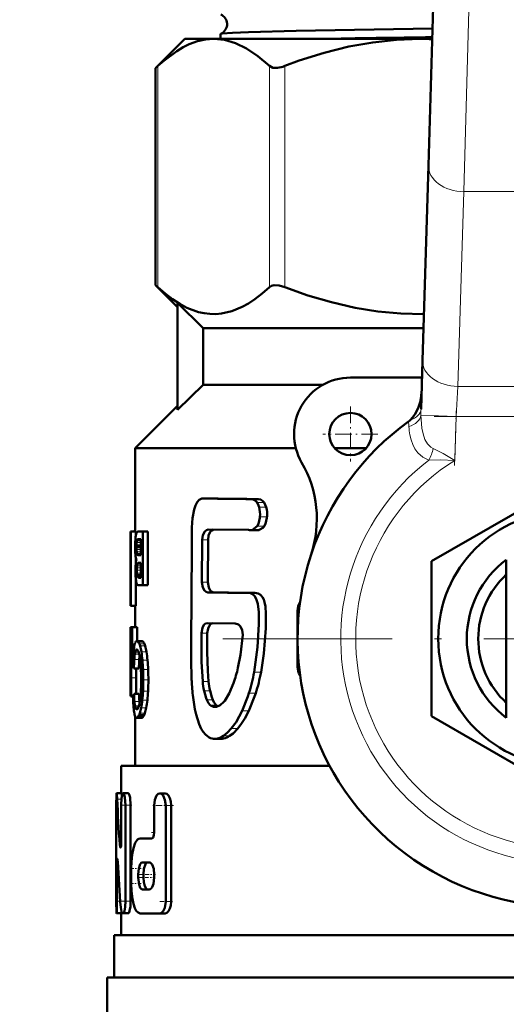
# Model space of a CAD drawing. Extents: x -1438 to 1837, y -1689 to 607.
# Tile 28 of 92: x 258 to 293, y -909 to -839. Entities that reach past the tile are written whole.
import ezdxf

# ---------------------------------------------------------------- set-up
doc = ezdxf.new("R2010")
doc.units = 0
doc.linetypes.add('DASHDOT', pattern=[18.5, 12, -3, 0.5, -3])

msp = doc.modelspace()

# ---------------------------------------------------------------- linework, layer by layer
at = {"color": 7, "linetype": 'DASHDOT', "lineweight": 18}
for p, q in [((292.533, -752.436), (289.828, -840.983)), ((321.491, -882.883), (272.091, -882.883))]:
    msp.add_line(p, q, dxfattribs=at)
at = {"color": 7, "lineweight": 50}
for p, q in [((287.071, -849.361), (287.557, -833.451)), ((272.332, -840.027), (272.332, -840.383)), ((269.791, -840.383), (267.731, -842.443)), ((269.791, -840.383), (271.846, -840.383)), ((271.846, -840.383), (286.458, -840.383)), ((286.458, -840.383), (287.345, -840.383)), ((267.731, -842.443), (267.883, -842.301)), ((267.731, -857.823), (267.731, -842.443)), ((286.649, -863.16), (287.071, -849.361)), ((269.291, -859.383), (267.731, -857.823)), ((267.731, -857.823), (267.883, -857.965)), ((271.1, -860.883), (269.291, -859.094)), ((269.291, -866.672), (269.291, -859.094)), ((271.1, -860.883), (271.1, -864.883)), ((271.1, -860.883), (286.719, -860.883)), ((286.544, -866.613), (286.649, -863.16)), ((286.612, -864.383), (281.541, -864.383)), ((271.1, -864.883), (269.291, -866.672)), ((271.1, -864.883), (279.604, -864.883)), ((266.291, -869.383), (269.291, -866.383)), ((266.291, -875.292), (266.291, -869.383)), ((266.291, -869.383), (277.668, -869.383)), ((280.423, -869.383), (282.659, -869.383)), ((287.291, -877.398), (296.791, -871.913)), ((271.321, -872.95), (271.125, -872.941)), ((271.546, -872.941), (271.125, -872.941)), ((271.746, -872.95), (271.546, -872.941)), ((275.016, -872.991), (274.528, -872.991)), ((274.586, -875.18), (274.935, -874.914)), ((265.954, -877.428), (265.954, -875.292)), ((265.954, -875.292), (265.978, -875.292)), ((266.328, -875.292), (265.978, -875.292)), ((265.978, -880.547), (265.978, -875.292)), ((266.291, -875.206), (266.262, -875.206)), ((266.33, -875.553), (266.323, -875.595)), ((266.328, -875.292), (266.328, -875.562)), ((266.491, -875.292), (266.828, -875.292)), ((267.188, -875.292), (266.828, -875.292)), ((266.828, -879.099), (266.828, -875.292)), ((267.188, -875.292), (267.188, -879.099)), ((274.312, -875.178), (271.459, -875.152)), ((274.943, -875.195), (274.457, -875.195)), ((266.372, -876.309), (266.371, -876.389)), ((266.374, -876.241), (266.372, -876.309)), ((266.692, -876.309), (266.372, -876.309)), ((266.692, -875.854), (266.451, -875.854)), ((266.692, -875.832), (266.483, -875.832)), ((266.53, -875.822), (266.692, -875.822)), ((266.692, -876.966), (266.692, -875.822)), ((271.028, -875.875), (271.01, -878.868)), ((271.448, -875.875), (271.43, -878.868)), ((266.692, -876.389), (266.371, -876.389)), ((266.438, -876.925), (266.454, -876.941)), ((266.454, -876.941), (266.479, -876.956)), ((266.692, -876.941), (266.454, -876.941)), ((266.479, -876.956), (266.505, -876.963)), ((266.692, -876.956), (266.479, -876.956)), ((266.692, -876.962), (266.505, -876.962)), ((266.505, -876.963), (266.539, -876.966)), ((266.539, -876.966), (266.543, -876.966)), ((266.543, -876.966), (266.692, -876.966)), ((265.941, -877.428), (265.954, -877.428)), ((265.941, -877.428), (265.941, -878.049)), ((266.328, -877.142), (266.328, -877.482)), ((266.474, -877.523), (266.46, -877.539)), ((266.692, -877.539), (266.46, -877.539)), ((266.692, -877.524), (266.474, -877.524)), ((266.522, -877.5), (266.498, -877.507)), ((266.692, -877.508), (266.498, -877.508)), ((266.559, -877.496), (266.522, -877.5)), ((266.559, -877.496), (266.692, -877.496)), ((266.692, -878.565), (266.692, -877.496)), ((287.291, -888.368), (287.291, -877.398)), ((292.591, -878.598), (292.591, -877.283)), ((265.941, -878.049), (265.954, -878.049)), ((265.943, -878.049), (265.947, -878.067)), ((265.947, -878.067), (265.953, -878.111)), ((265.953, -878.111), (265.954, -878.122)), ((265.954, -879.927), (265.954, -878.049)), ((266.43, -878.447), (266.416, -878.382)), ((266.692, -878.382), (266.416, -878.382)), ((266.328, -878.687), (266.328, -880.547)), ((266.692, -878.447), (266.43, -878.447)), ((266.532, -879.099), (266.828, -879.099)), ((266.556, -878.565), (266.692, -878.565)), ((267.188, -879.099), (266.828, -879.099)), ((292.591, -887.168), (292.591, -878.598)), ((274.27, -879.641), (274.233, -879.642)), ((274.752, -879.641), (274.27, -879.641)), ((265.941, -879.927), (265.954, -879.927)), ((265.941, -879.927), (265.941, -880.547)), ((265.946, -879.924), (265.943, -879.927)), ((265.948, -879.915), (265.946, -879.924)), ((265.952, -879.898), (265.948, -879.915)), ((265.954, -879.886), (265.952, -879.898)), ((265.941, -880.547), (265.978, -880.547)), ((266.292, -880.547), (265.942, -880.547)), ((266.328, -880.547), (265.978, -880.547)), ((266.291, -882.062), (266.291, -880.547)), ((277.791, -884.883), (277.791, -880.883)), ((273.358, -881.808), (271.405, -881.782)), ((266.023, -882.062), (265.944, -882.062)), ((265.944, -883.141), (265.944, -882.062)), ((266.023, -883.141), (266.023, -882.062)), ((266.023, -882.062), (266.061, -882.062)), ((266.413, -882.062), (266.061, -882.062)), ((266.061, -883.672), (266.061, -882.062)), ((266.413, -882.062), (266.413, -883.051)), ((265.941, -883.141), (266.023, -883.141)), ((265.941, -883.141), (265.941, -886.948)), ((266.744, -883.051), (266.388, -883.051)), ((265.941, -886.414), (265.941, -883.672)), ((265.941, -883.672), (265.997, -883.672)), ((266.036, -883.672), (266.061, -883.672)), ((266.178, -883.672), (266.061, -883.672)), ((270.258, -884.235), (270.284, -885.834)), ((265.998, -885.654), (266.006, -884.784)), ((266.542, -884.984), (266.189, -884.984)), ((266.349, -885.654), (266.354, -884.984)), ((265.995, -886.948), (265.998, -885.654)), ((266.346, -886.794), (266.349, -885.654)), ((272.946, -886.755), (273.251, -886.028)), ((265.941, -886.414), (265.97, -886.414)), ((272.626, -887.274), (272.946, -886.755)), ((265.941, -886.948), (265.995, -886.948)), ((266.128, -886.948), (265.995, -886.948)), ((266.127, -887.026), (266.089, -887.026)), ((266.127, -887.034), (266.107, -887.034)), ((266.551, -886.794), (266.198, -886.794)), ((266.593, -887.451), (266.581, -887.326)), ((292.591, -887.168), (292.591, -888.483)), ((266.434, -887.874), (266.35, -887.874)), ((266.389, -887.891), (266.387, -887.891)), ((271.886, -887.717), (271.927, -887.72)), ((266.291, -891.883), (266.291, -888.405)), ((266.742, -888.486), (266.387, -888.486)), ((266.797, -888.466), (266.442, -888.466)), ((266.908, -888.308), (266.551, -888.308)), ((296.791, -893.853), (287.291, -888.368)), ((272.364, -889.978), (271.928, -889.978)), ((265.291, -891.883), (280.058, -891.883)), ((265.291, -893.837), (265.291, -891.883)), ((264.954, -893.837), (264.967, -893.837)), ((265.317, -893.837), (264.967, -893.837)), ((265.123, -893.837), (265.291, -893.836)), ((265.791, -893.837), (265.435, -893.837)), ((268.411, -893.843), (268.023, -893.843)), ((264.941, -901.49), (264.941, -894.687)), ((265.296, -897.262), (265.296, -894.687)), ((265.599, -901.49), (265.599, -894.687)), ((265.956, -894.687), (265.956, -901.49)), ((267.634, -896.607), (267.634, -894.694)), ((268.443, -901.497), (268.443, -894.694)), ((268.837, -894.694), (268.837, -901.497)), ((266.641, -897.032), (267.451, -897.032)), ((264.99, -901.49), (264.99, -898.915)), ((265.999, -900.221), (265.999, -899.158)), ((266.789, -898.733), (267.275, -898.733)), ((266.5, -899.796), (266.5, -899.583)), ((266.868, -899.583), (266.868, -899.796)), ((267.634, -899.796), (267.634, -899.583)), ((266.789, -900.646), (267.275, -900.646)), ((265.304, -902.34), (264.954, -902.34)), ((265.042, -902.341), (265.04, -902.341)), ((265.291, -902.341), (265.042, -902.341)), ((265.291, -903.883), (265.291, -902.34)), ((265.372, -902.34), (265.435, -902.34)), ((265.791, -902.34), (265.435, -902.34)), ((266.641, -902.347), (268.023, -902.347)), ((268.411, -902.347), (268.023, -902.347)), ((264.791, -903.883), (328.791, -903.883)), ((264.791, -906.883), (264.791, -903.883)), ((264.291, -906.883), (296.791, -906.883)), ((264.291, -906.883), (264.291, -909.996))]:
    msp.add_line(p, q, dxfattribs=at)
at = {"color": 7, "lineweight": 18}
for p, q in [((290.056, -833.528), (289.57, -851.205)), ((267.883, -857.965), (267.883, -842.301)), ((275.809, -857.965), (275.809, -842.301)), ((276.891, -857.965), (276.891, -842.301)), ((289.57, -851.205), (289.148, -865.004)), ((304.012, -851.205), (289.57, -851.205)), ((289.148, -865.004), (289.029, -867.126)), ((289.148, -865.004), (304.434, -865.004)), ((289.029, -867.126), (286.541, -867.05)), ((289.029, -867.126), (288.934, -870.248)), ((304.553, -867.126), (289.029, -867.126)), ((271.746, -872.95), (271.321, -872.95)), ((275.417, -873.237), (274.92, -873.237)), ((275.561, -873.559), (275.061, -873.559)), ((275.432, -874.914), (274.935, -874.914)), ((275.625, -874.254), (275.124, -874.254)), ((266.291, -875.291), (266.189, -875.291)), ((275.075, -875.18), (274.586, -875.18)), ((266.692, -876.241), (266.374, -876.241)), ((266.692, -876.064), (266.385, -876.064)), ((266.692, -875.95), (266.404, -875.95)), ((266.692, -875.899), (266.421, -875.899)), ((271.448, -875.875), (271.028, -875.875)), ((266.692, -876.563), (266.375, -876.563)), ((266.692, -876.727), (266.389, -876.727)), ((266.692, -876.855), (266.411, -876.855)), ((266.692, -876.925), (266.438, -876.925)), ((266.692, -877.602), (266.437, -877.602)), ((266.692, -877.5), (266.522, -877.5)), ((266.692, -878.027), (266.396, -878.027)), ((266.692, -877.855), (266.401, -877.855)), ((266.692, -878.245), (266.402, -878.245)), ((266.692, -877.713), (266.415, -877.713)), ((266.692, -878.494), (266.448, -878.494)), ((266.692, -878.535), (266.478, -878.535)), ((266.692, -878.556), (266.51, -878.556)), ((271.43, -878.868), (271.01, -878.868)), ((271.859, -879.604), (271.432, -879.604)), ((277.896, -880.883), (277.791, -880.883)), ((271.395, -882.494), (270.976, -882.494)), ((266.812, -883.075), (266.456, -883.075)), ((266.872, -883.138), (266.516, -883.138)), ((266.933, -883.249), (266.576, -883.249)), ((266.572, -883.984), (266.256, -883.984)), ((266.529, -883.835), (266.285, -883.835)), ((266.485, -883.731), (266.317, -883.731)), ((266.443, -883.669), (266.353, -883.669)), ((266.987, -883.397), (266.628, -883.397)), ((267.078, -883.803), (266.718, -883.803)), ((266.144, -884.108), (266.019, -884.108)), ((266.569, -884.367), (266.216, -884.367)), ((267.154, -884.399), (266.794, -884.399)), ((266.116, -884.784), (266.006, -884.784)), ((267.2, -885.068), (266.839, -885.068)), ((275.202, -885.262), (274.711, -885.262)), ((277.791, -884.883), (277.896, -884.883)), ((266.349, -885.654), (265.998, -885.654)), ((267.216, -885.808), (266.855, -885.808)), ((271.487, -885.909), (271.066, -885.909)), ((267.196, -886.611), (266.836, -886.611)), ((271.587, -886.569), (271.164, -886.569)), ((274.826, -886.743), (274.343, -886.743)), ((266.126, -887.002), (266.074, -887.002)), ((266.581, -887.326), (266.228, -887.326)), ((267.146, -887.241), (266.786, -887.241)), ((271.774, -887.208), (271.349, -887.208)), ((266.552, -887.63), (266.264, -887.63)), ((266.515, -887.743), (266.288, -887.743)), ((266.475, -887.826), (266.317, -887.826)), ((266.964, -888.169), (266.606, -888.169)), ((267.064, -887.786), (266.705, -887.786)), ((272.023, -887.585), (271.594, -887.585)), ((271.967, -887.717), (271.886, -887.717)), ((274.34, -887.994), (273.867, -887.994)), ((266.852, -888.407), (266.496, -888.407)), ((273.554, -889.257), (273.096, -889.257)), ((272.549, -889.96), (272.11, -889.96)), ((272.978, -889.776), (272.532, -889.776)), ((265.314, -894.25), (265.005, -894.25)), ((265.956, -894.687), (265.599, -894.687)), ((268.837, -894.694), (268.443, -894.694)), ((265.287, -897.481), (265.187, -897.481)), ((265.054, -898.915), (264.99, -898.915)), ((266.868, -899.583), (266.5, -899.583)), ((266.868, -899.796), (266.5, -899.796)), ((265.223, -901.49), (264.99, -901.49)), ((265.956, -901.49), (265.599, -901.49)), ((268.837, -901.497), (268.443, -901.497))]:
    msp.add_line(p, q, dxfattribs=at)
at = {"color": 7, "linetype": 'DASHDOT', "lineweight": 18, "ltscale": 0.097499}
msp.add_line((281.541, -866.433), (281.541, -870.333), dxfattribs=at)
at = {"color": 7, "linetype": 'DASHDOT', "lineweight": 18, "ltscale": 0.465709}
msp.add_line((287.477, -867.126), (306.105, -867.126), dxfattribs=at)
at = {"color": 7, "linetype": 'DASHDOT', "lineweight": 18, "ltscale": 0.097409}
msp.add_line((288.922, -870.62), (289.041, -866.725), dxfattribs=at)
at = {"color": 7, "linetype": 'DASHDOT', "lineweight": 18, "ltscale": 0.097501}
msp.add_line((283.491, -868.383), (279.591, -868.383), dxfattribs=at)
at = {"color": 7, "linetype": 'DASHDOT', "lineweight": 18, "ltscale": 0.000460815}
msp.add_line((264.956, -894.687), (264.937, -894.687), dxfattribs=at)
at = {"color": 7, "linetype": 'DASHDOT', "lineweight": 18, "ltscale": 0.020982}
msp.add_line((266.05, -894.687), (265.211, -894.687), dxfattribs=at)
at = {"color": 7, "linetype": 'DASHDOT', "lineweight": 18, "ltscale": 0.037946}
msp.add_line((268.985, -894.694), (267.468, -894.694), dxfattribs=at)
at = {"color": 7, "linetype": 'DASHDOT', "lineweight": 18, "ltscale": 0.006094}
msp.add_line((267.431, -896.607), (267.674, -896.607), dxfattribs=at)
at = {"color": 7, "linetype": 'DASHDOT', "lineweight": 18, "ltscale": 0.003525}
msp.add_line((265.175, -897.262), (265.316, -897.262), dxfattribs=at)
at = {"color": 7, "linetype": 'DASHDOT', "lineweight": 18, "ltscale": 0.002077}
msp.add_line((264.978, -898.915), (265.061, -898.915), dxfattribs=at)
at = {"color": 7, "linetype": 'DASHDOT', "lineweight": 18, "ltscale": 0.019386}
msp.add_line((266.706, -899.158), (265.93, -899.158), dxfattribs=at)
at = {"color": 7, "linetype": 'DASHDOT', "lineweight": 18, "ltscale": 0.02028}
msp.add_line((267.229, -899.796), (266.418, -899.796), dxfattribs=at)
at = {"color": 7, "linetype": 'DASHDOT', "lineweight": 18, "ltscale": 0.019858}
msp.add_line((267.227, -899.583), (266.433, -899.583), dxfattribs=at)
at = {"color": 7, "linetype": 'DASHDOT', "lineweight": 18, "ltscale": 0.011974}
msp.add_line((267.714, -899.583), (267.235, -899.583), dxfattribs=at)
at = {"color": 7, "linetype": 'DASHDOT', "lineweight": 18, "ltscale": 0.010834}
msp.add_line((267.672, -899.796), (267.238, -899.796), dxfattribs=at)
at = {"color": 7, "linetype": 'DASHDOT', "lineweight": 18, "ltscale": 0.021268}
msp.add_line((266.712, -900.221), (265.861, -900.221), dxfattribs=at)
at = {"color": 7, "linetype": 'DASHDOT', "lineweight": 18, "ltscale": 0.011319}
msp.add_line((265.353, -901.49), (264.9, -901.49), dxfattribs=at)
at = {"color": 7, "linetype": 'DASHDOT', "lineweight": 18, "ltscale": 0.016153}
msp.add_line((266.028, -901.49), (265.382, -901.49), dxfattribs=at)
at = {"color": 7, "linetype": 'DASHDOT', "lineweight": 18, "ltscale": 0.02459}
msp.add_line((268.925, -901.497), (267.941, -901.497), dxfattribs=at)
at = {"color": 7, "lineweight": 50}
for points in [[(287.367, -839.65), (277.698, -839.811), (274.322, -839.897), (273.178, -839.943), (272.448, -839.996), (272.344, -840.017)], [(271.846, -840.383), (271.272, -840.425), (270.696, -840.55), (270.114, -840.76), (269.672, -840.974), (269.224, -841.239), (268.306, -841.924), (267.883, -842.301)], [(275.809, -842.301), (274.976, -841.595), (274.171, -841.058), (273.385, -840.681), (272.612, -840.457), (271.846, -840.383)], [(286.458, -840.383), (284.794, -840.443), (283.119, -840.624), (281.421, -840.928), (279.689, -841.359), (277.913, -841.923), (276.891, -842.301)], [(275.809, -842.301), (276.042, -842.421), (276.358, -842.437), (276.745, -842.353), (276.891, -842.301)], [(267.883, -857.965), (268.403, -858.423), (268.928, -858.827), (269.437, -859.158), (269.95, -859.432), (270.76, -859.734), (271.169, -859.825), (271.579, -859.874), (271.987, -859.88), (272.394, -859.845), (273.135, -859.674), (273.869, -859.371), (274.318, -859.121), (274.764, -858.827), (275.29, -858.423), (275.809, -857.965)], [(276.891, -857.965), (276.491, -857.848), (276.129, -857.83), (275.948, -857.876), (275.809, -857.965)], [(276.891, -857.965), (278.529, -858.552), (280.193, -859.044), (281.88, -859.432), (283.493, -859.693), (285.118, -859.844), (286.749, -859.881)], [(285.77, -867.397), (285.951, -867.212), (286.106, -867.003), (286.342, -866.541), (286.477, -866.124), (286.556, -865.693), (286.582, -865.362)], [(271.002, -872.957), (270.826, -873.044), (270.674, -873.216), (270.559, -873.44), (270.468, -873.721), (270.354, -874.345), (270.304, -875.002), (270.297, -875.673)], [(274.92, -873.237), (274.785, -873.089), (274.654, -873.013), (274.528, -872.991)], [(275.061, -873.559), (275.026, -873.454), (274.92, -873.237)], [(275.417, -873.237), (275.348, -873.154), (275.188, -873.03), (275.016, -872.991)], [(275.561, -873.559), (275.5, -873.389), (275.417, -873.237)], [(274.935, -874.914), (275.023, -874.738), (275.117, -874.325), (275.124, -874.254)], [(275.075, -875.18), (275.371, -874.998), (275.432, -874.914)], [(275.432, -874.914), (275.522, -874.738), (275.618, -874.325), (275.625, -874.254)], [(271.028, -875.875), (271.074, -875.548), (271.209, -875.282), (271.328, -875.184), (271.459, -875.152)], [(271.448, -875.875), (271.488, -875.572), (271.607, -875.314), (271.714, -875.207), (271.836, -875.156)], [(270.297, -875.673), (270.292, -876.505), (270.257, -883.189), (270.258, -884.235)], [(271.432, -879.604), (271.302, -879.568), (271.184, -879.466), (271.069, -879.249), (271.01, -878.868)], [(271.859, -879.604), (271.727, -879.568), (271.607, -879.467), (271.49, -879.249), (271.43, -878.868)], [(274.711, -885.262), (274.96, -883.491), (275.049, -881.859), (275.046, -880.995), (274.983, -880.42), (274.869, -880.05), (274.741, -879.845), (274.609, -879.729), (274.455, -879.662), (274.27, -879.641)], [(275.202, -885.262), (275.409, -883.94), (275.542, -882.139), (275.551, -881.122), (275.511, -880.599), (275.454, -880.304), (275.392, -880.112), (275.303, -879.938), (275.154, -879.769), (275.004, -879.682), (274.752, -879.641)], [(271.405, -881.782), (271.274, -881.814), (271.158, -881.91), (271.043, -882.115), (270.976, -882.494)], [(271.774, -881.787), (271.655, -881.84), (271.551, -881.947), (271.451, -882.151), (271.395, -882.494)], [(273.909, -882.601), (273.876, -882.288), (273.746, -882.024), (273.602, -881.887), (273.358, -881.808)], [(270.976, -882.494), (270.98, -884.529), (271.066, -885.909)], [(271.395, -882.494), (271.39, -883.818), (271.426, -885.164), (271.487, -885.909)], [(273.569, -884.946), (273.75, -884.021), (273.909, -882.601)], [(271.164, -886.569), (271.302, -887.094), (271.349, -887.208)], [(271.587, -886.569), (271.704, -887.03), (271.774, -887.208)], [(273.867, -887.994), (274.264, -886.984), (274.343, -886.743)], [(274.34, -887.994), (274.748, -886.978), (274.826, -886.743)], [(270.38, -887.04), (270.505, -887.871), (270.594, -888.261)], [(271.349, -887.208), (271.484, -887.455), (271.594, -887.585)], [(271.774, -887.208), (271.863, -887.378), (272.023, -887.585)], [(272.296, -887.59), (272.562, -887.349), (272.626, -887.274)], [(271.927, -887.72), (272.043, -887.704), (272.296, -887.59)], [(273.096, -889.257), (273.438, -888.789), (273.867, -887.994)], [(273.554, -889.257), (273.828, -888.901), (274.06, -888.527), (274.34, -887.994)], [(270.594, -888.261), (270.808, -888.93), (270.965, -889.272), (271.092, -889.474)], [(271.092, -889.474), (271.257, -889.67), (271.536, -889.887)], [(272.532, -889.776), (272.828, -889.541), (273.096, -889.257)], [(272.978, -889.776), (273.223, -889.593), (273.554, -889.257)], [(264.954, -893.837), (264.953, -893.838), (264.952, -893.84), (264.951, -893.846), (264.946, -893.916), (264.941, -894.687)], [(265.005, -894.25), (264.978, -893.875), (264.97, -893.841), (264.969, -893.838), (264.968, -893.837), (264.967, -893.837)], [(265.435, -893.837), (265.425, -893.839), (265.405, -893.855), (265.386, -893.885), (265.353, -893.986), (265.321, -894.184), (265.296, -894.687)], [(265.344, -894.031), (265.329, -893.88), (265.322, -893.844), (265.32, -893.839), (265.319, -893.838), (265.317, -893.837)], [(265.599, -894.687), (265.556, -894.124), (265.504, -893.924), (265.474, -893.864), (265.459, -893.847), (265.443, -893.838), (265.435, -893.837)], [(265.956, -894.687), (265.913, -894.124), (265.861, -893.924), (265.831, -893.865), (265.815, -893.847), (265.799, -893.838), (265.791, -893.837)], [(268.023, -893.843), (267.904, -893.882), (267.799, -893.993), (267.677, -894.299), (267.634, -894.694)], [(268.443, -894.694), (268.393, -894.299), (268.255, -893.991), (268.144, -893.882), (268.023, -893.843)], [(268.837, -894.694), (268.813, -894.421), (268.746, -894.176), (268.65, -893.995), (268.53, -893.879), (268.411, -893.843)], [(266.641, -897.032), (266.541, -897.053), (266.446, -897.117), (266.279, -897.359), (266.151, -897.726), (266.063, -898.18), (266.013, -898.685), (265.999, -899.158)], [(267.634, -896.607), (267.613, -896.803), (267.554, -896.958), (267.511, -897.008), (267.487, -897.024), (267.451, -897.032)], [(265.235, -897.688), (265.231, -897.687), (265.224, -897.681), (265.218, -897.669), (265.206, -897.631), (265.187, -897.481)], [(265.296, -897.262), (265.28, -897.544), (265.261, -897.644), (265.249, -897.674), (265.244, -897.682), (265.238, -897.687), (265.235, -897.688)], [(264.99, -898.915), (264.998, -898.604), (265.008, -898.509), (265.011, -898.496), (265.013, -898.492), (265.015, -898.491), (265.016, -898.49)], [(265.016, -898.49), (265.018, -898.491), (265.019, -898.492), (265.021, -898.496), (265.031, -898.543), (265.043, -898.696)], [(266.789, -898.733), (266.733, -898.748), (266.697, -898.774), (266.632, -898.863), (266.537, -899.156), (266.5, -899.583)], [(267.161, -898.733), (267.104, -898.748), (267.068, -898.774), (267.002, -898.863), (266.902, -899.18), (266.868, -899.583)], [(267.634, -899.583), (267.592, -899.192), (267.474, -898.882), (267.412, -898.801), (267.345, -898.75), (267.275, -898.733)], [(266.5, -899.796), (266.556, -900.308), (266.645, -900.539), (266.703, -900.61), (266.76, -900.642), (266.789, -900.646)], [(266.868, -899.796), (266.89, -900.125), (266.956, -900.41), (267.058, -900.595), (267.12, -900.638), (267.161, -900.646)], [(267.275, -900.646), (267.346, -900.628), (267.414, -900.576), (267.477, -900.494), (267.577, -900.25), (267.634, -899.796)], [(265.999, -900.221), (266.019, -900.784), (266.081, -901.318), (266.156, -901.672), (266.256, -901.968), (266.361, -902.164), (266.483, -902.292), (266.641, -902.347)], [(264.941, -901.49), (264.948, -902.303), (264.952, -902.336), (264.953, -902.339), (264.954, -902.34)], [(264.954, -902.34), (264.955, -902.34), (264.956, -902.338), (264.96, -902.322), (264.972, -902.184), (264.99, -901.49)], [(265.259, -901.928), (265.301, -902.213), (265.331, -902.302), (265.349, -902.328), (265.358, -902.336), (265.372, -902.34)], [(265.435, -902.34), (265.446, -902.338), (265.467, -902.323), (265.487, -902.292), (265.525, -902.19), (265.58, -901.875), (265.599, -901.49)], [(265.791, -902.34), (265.802, -902.338), (265.825, -902.32), (265.847, -902.286), (265.887, -902.173), (265.939, -901.862), (265.956, -901.49)], [(268.023, -902.347), (268.145, -902.308), (268.257, -902.197), (268.375, -901.953), (268.443, -901.497)], [(268.411, -902.347), (268.535, -902.308), (268.649, -902.196), (268.747, -902.011), (268.812, -901.778), (268.837, -901.497)]]:
    msp.add_lwpolyline(points, dxfattribs=at)
at = {"color": 7, "lineweight": 18}
for points in [[(286.541, -867.05), (286.613, -867.953), (286.695, -868.368), (286.822, -868.756), (286.994, -869.078), (287.228, -869.322), (287.395, -869.413)], [(287.102, -870.226), (286.663, -870.025), (286.313, -869.71), (286.112, -869.426), (285.956, -869.114), (285.84, -868.785), (285.757, -868.444)], [(287.395, -869.413), (288.121, -869.76), (288.934, -870.248)], [(288.934, -870.248), (287.935, -870.213), (287.102, -870.226)]]:
    msp.add_lwpolyline(points, dxfattribs=at)
at = {"color": 7, "lineweight": 50}
for centre, radius in [((136.791, -741.833), 140), ((281.541, -868.383), 1.5), ((296.791, -882.883), 9.025)]:
    msp.add_circle(centre, radius, dxfattribs=at)
for centre, radius, start, end in [((136.791, -741.833), 140.27, 270, 90), ((272.052, -839.333), 0.74, 3.63037, 66.84938), ((272.052, -839.337), 0.741, 293.22694, 3.93096), ((272.346, -840.034), 0.0165, 99.52711, 156.72988), ((312.835, -2725.965), 1885.879, 90.774341, 91.016301), ((286.458, -863.455), 23.072, 87.79848, 89.99931), ((281.541, -868.383), 4, 90, 210.09198), ((296.791, -882.883), 19, 125.84718, 161.68764), ((284.81, -866.302), 1.457, 305.91164, 311.25224), ((271.158, -874.4), 8, 341.68764, 30.09198), ((271.115, -873.349), 0.409, 88.68514, 106.12008), ((281.88, -172.195), 700.834, 269.136737, 269.398941), ((282.551, -141.029), 732, 269.154277, 269.410211), ((273.315, -874.064), 1.819, 354.01231, 16.12681), ((273.856, -874.064), 1.78, 353.88275, 16.49809), ((269.275, -876.048), 2.987, 171.26632, 176.99995), ((267.244, -875.721), 0.929, 162.6089, 169.62271), ((266.762, -875.566), 0.423, 150.38343, 163.11265), ((266.527, -875.43), 0.151, 127.21671, 151.07777), ((266.493, -875.39), 0.098, 90.98074, 125.78698), ((274.459, -874.555), 0.64, 256.68918, 269.79339), ((274.457, -874.612), 0.583, 269.98977, 282.76849), ((274.943, -874.586), 0.609, 269.98801, 282.49265), ((296.791, -882.883), 19, 161.68764, 23.24767), ((275.429, -876.427), 9.153, 176.64705, 179.55656), ((268.97, -876.325), 2.598, 174.24912, 178.15383), ((267.232, -876.141), 0.85, 166.95156, 174.79649), ((266.667, -876.01), 0.27, 155.67796, 166.99573), ((266.58, -875.971), 0.174, 137.92062, 155.7338), ((266.521, -875.919), 0.0952, 113.59661, 137.18025), ((266.531, -875.949), 0.127, 90.09305, 112.23607), ((274.212, -876.359), 7.936, 179.97744, 182.31251), ((270.772, -876.506), 4.493, 182.21938, 185.53399), ((268.708, -876.713), 2.418, 185.35758, 190.38751), ((269.676, -876.391), 3.305, 179.96717, 182.98644), ((268.995, -876.43), 2.623, 182.90452, 186.51436), ((267.446, -876.614), 1.063, 186.11133, 193.09371), ((266.617, -876.816), 0.21, 190.71735, 211.19953), ((270.946, -877.971), 4.644, 175.5844, 178.17469), ((269.139, -877.826), 2.832, 171.98527, 175.68346), ((266.917, -877.053), 0.595, 189.27669, 201.79857), ((267.946, -877.653), 1.626, 166.51977, 172.15499), ((267.503, -877.867), 1.098, 166.03202, 171.9724), ((266.681, -877.656), 0.25, 152.11991, 167.40865), ((266.537, -877.594), 0.095, 114.50566, 131.88955), ((296.791, -882.883), 7, 126.8699, 233.1301), ((274.367, -878.086), 8.067, 178.12627, 180.01163), ((273.453, -878.092), 7.153, 179.97163, 182.57364), ((269.243, -878.025), 2.846, 176.59024, 180.04647), ((270.336, -878.03), 3.94, 179.9637, 183.13155), ((268.084, -877.951), 1.686, 171.90973, 176.76452), ((267.745, -878.179), 1.345, 182.82099, 188.71133), ((296.791, -882.883), 6.188, 132.74385, 227.25615), ((270.277, -878.243), 3.973, 182.45539, 186.21075), ((268.745, -878.414), 2.432, 186.09899, 191.11708), ((266.963, -878.775), 0.613, 190.1121, 202.27492), ((266.564, -878.935), 0.183, 203.36666, 216.72222), ((266.536, -878.954), 0.149, 217.02234, 234.56537), ((266.673, -878.381), 0.252, 195.13916, 206.68661), ((266.597, -878.419), 0.166, 206.65795, 224.30063), ((266.517, -878.979), 0.118, 235.22377, 253.8071), ((266.546, -878.467), 0.0966, 224.97702, 247.61287), ((266.531, -878.922), 0.177, 254.36477, 270.06352), ((266.556, -878.438), 0.127, 248.76788, 269.92347), ((282.257, -176.465), 703.223, 269.117967, 269.346219), ((282.685, -164.741), 714.945, 269.132338, 269.355118), ((278.791, -880.883), 1, 145.7222, 180.00001), ((267.146, -883.504), 0.931, 158.61136, 167.63974), ((266.532, -883.256), 0.269, 139.34235, 159.93251), ((266.393, -883.136), 0.0848, 93.31781, 140.12405), ((266.383, -883.173), 0.122, 53.40955, 87.61485), ((266.309, -883.272), 0.246, 33.09825, 53.38931), ((265.977, -883.499), 0.648, 22.61851, 33.82389), ((265.378, -883.758), 1.302, 16.07301, 22.99334), ((266.739, -883.175), 0.124, 53.77691, 87.67656), ((266.666, -883.274), 0.247, 33.43522, 53.73314), ((266.338, -883.5), 0.646, 22.86669, 34.14521), ((265.747, -883.759), 1.292, 16.25739, 23.24133), ((310.308, -884.961), 44.329, 178.33367, 179.53163), ((283.599, -884.56), 17.586, 177.10474, 178.52697), ((272.499, -884.374), 6.359, 172.11588, 176.77516), ((268.624, -883.846), 2.448, 167.2088, 171.90379), ((270.708, -884.635), 4.499, 171.67609, 176.58798), ((268.106, -884.262), 1.871, 166.83069, 171.45454), ((266.982, -883.993), 0.715, 158.47216, 167.24881), ((266.511, -883.802), 0.207, 139.79791, 159.79254), ((266.401, -883.708), 0.0615, 93.85388, 141.01839), ((266.394, -883.707), 0.0606, 47.22792, 86.85791), ((266.313, -883.799), 0.183, 29.52477, 48.21507), ((266.015, -883.978), 0.531, 21.34792, 30.49419), ((265.326, -884.256), 1.274, 16.49259, 21.69988), ((264.373, -884.514), 2.261, 8.20176, 15.91941), ((263.324, -884.34), 3.437, 8.98814, 15.91523), ((258.599, -885.133), 8.228, 5.11418, 9.30287), ((263.718, -884.341), 3.402, 9.0963, 16.09796), ((259.052, -885.133), 8.135, 5.17628, 9.41369), ((497.837, -886.703), 231.867, 179.47982, 179.92853), ((316.956, -885.453), 50.955, 178.48693, 179.24732), ((286.886, -885.282), 20.776, 176.50583, 178.69272), ((281.24, -885.336), 15.055, 176.3117, 178.66108), ((281.42, -885.336), 14.882, 176.26873, 178.64544), ((271.718, -884.698), 5.16, 173.24578, 176.31688), ((260.705, -885.088), 5.974, 4.28648, 8.6303), ((254.946, -885.542), 11.751, 1.91153, 4.39767), ((252.7, -885.682), 14.152, 2.48454, 5.19872), ((253.228, -885.682), 13.985, 2.51487, 5.26162), ((268.956, -883.727), 3.039, 200.84814, 204.4368), ((247.041, -885.811), 19.661, 359.99872, 1.92657), ((249.89, -885.807), 16.965, 359.99679, 2.497), ((250.454, -885.807), 16.761, 359.99677, 2.52742), ((263.954, -882.721), 9.868, 340.4214, 346.9692), ((261.403, -882.757), 13.541, 342.88044, 349.33753), ((262.14, -882.747), 13.302, 342.51841, 349.10043), ((278.791, -884.883), 1, 180.00001, 214.27757), ((251.126, -885.812), 15.576, 358.11119, 0.00203), ((250.25, -885.81), 16.605, 357.23394, 0.00455), ((250.804, -885.81), 16.411, 357.20078, 0.00404), ((286.776, -885.149), 16.505, 182.37946, 186.57946), ((278.126, -885.207), 7.095, 185.67673, 191.06213), ((278.381, -885.215), 6.928, 185.75089, 191.26795), ((252.03, -885.844), 14.671, 356.1792, 358.11597), ((256.516, -886.119), 10.331, 353.76601, 357.26881), ((257, -886.119), 10.208, 353.69043, 357.23578), ((266.357, -886.882), 0.307, 192.3435, 202.96174), ((266.149, -886.971), 0.0812, 202.37426, 222.38844), ((266.108, -887.009), 0.0253, 221.52659, 266.77068), ((268.671, -888.021), 2.761, 153.61564, 157.29762), ((282.182, -886.527), 16.063, 181.5278, 183.91163), ((279.28, -886.328), 13.09, 182.04314, 184.37666), ((269.565, -887.089), 3.345, 184.06668, 189.29617), ((279.483, -886.328), 12.94, 182.06697, 184.42767), ((263.505, -886.848), 3.147, 346.16009, 352.35584), ((260.507, -886.42), 6.175, 352.12184, 356.27934), ((260.159, -886.529), 6.665, 349.12904, 353.87319), ((260.592, -886.528), 6.593, 349.00091, 353.79842), ((271.664, -887.272), 5.519, 183.64318, 188.46626), ((268.222, -887.777), 2.04, 188.66865, 193.6826), ((267.517, -887.419), 1.271, 189.51633, 194.7626), ((266.784, -887.617), 0.512, 194.3148, 204.12902), ((266.462, -887.765), 0.157, 202.93451, 224.12937), ((266.392, -887.832), 0.0594, 224.23767, 265.16532), ((266.385, -887.814), 0.0772, 273.12223, 312.05379), ((266.306, -887.724), 0.197, 311.52365, 331.43024), ((265.978, -887.535), 0.576, 330.45621, 340.51705), ((265.314, -887.29), 1.283, 340.11844, 346.00268), ((265.18, -887.685), 1.506, 335.5284, 341.2339), ((263.836, -887.255), 2.917, 341.73069, 349.50226), ((265.55, -887.683), 1.495, 335.26937, 341.02329), ((264.223, -887.253), 2.89, 341.52421, 349.37676), ((271.955, -887.177), 0.545, 228.43317, 262.69615), ((272.392, -887.159), 0.563, 229.13677, 244.57482), ((267.015, -888.078), 0.795, 193.23405, 202.80384), ((266.502, -888.299), 0.237, 201.54923, 222.75944), ((266.391, -888.403), 0.084, 222.51223, 267.2707), ((266.382, -888.392), 0.0942, 272.62046, 308.84088), ((266.29, -888.273), 0.245, 308.25963, 327.01222), ((265.94, -888.035), 0.668, 326.17917, 335.8704), ((266.738, -888.391), 0.096, 272.54859, 308.459), ((266.642, -888.267), 0.252, 307.914, 326.25049), ((266.313, -888.036), 0.654, 325.53381, 335.42453), ((271.923, -889.107), 0.871, 243.57855, 270.32135), ((271.929, -889.062), 0.917, 269.97854, 281.40538), ((271.793, -888.671), 1.328, 283.79511, 303.73397), ((272.364, -889.029), 0.95, 269.97507, 281.20418), ((272.229, -888.632), 1.367, 283.53778, 303.21513), ((352.658, -890.925), 87.716, 182.17235, 184.28647), ((352.364, -894.486), 87.422, 182.76047, 184.88306), ((265.07, -902.269), 0.246, 343.12318, 0.65318)]:
    msp.add_arc(centre, radius, start, end, dxfattribs=at)
at = {"color": 7, "lineweight": 18}
for centre, radius, start, end in [((295.747, -866.882), 9.207, 178.32572, 181.03981), ((291.279, -867.446), 5.615, 180.36855, 184.19776), ((291.816, -867.348), 6.159, 184.74241, 190.25809), ((285.08, -869.041), 2.345, 329.6203, 350.87299), ((296.791, -882.883), 15.939, 127.43427, 52.56572), ((296.791, -882.883), 14.879, 121.87624, 58.12376)]:
    msp.add_arc(centre, radius, start, end, dxfattribs=at)
for centre, major_axis, ratio, start_param, end_param in [((289.57, -849.438), (-2.499, 0.076), 0.706942, 0, 1.592392), ((289.148, -863.236), (-2.499, 0.076), 0.706942, 0, 1.592392), ((285.048, -867.004), (1.498, 0.071), 0.63921, 5.11644, 6.161921), ((285.044, -866.568), (1.499, -0.046), 0.621499, 5.236661, 6.283185)]:
    msp.add_ellipse(centre, major_axis=major_axis, ratio=ratio, start_param=start_param, end_param=end_param, dxfattribs=at)
at = {"color": 7, "lineweight": 50}
msp.add_ellipse((266.417, -877.812), major_axis=(0.157, -2.606), ratio=0.117355, start_param=3.134535, end_param=3.391566, dxfattribs=at)

doc.saveas('drawing.dxf')
